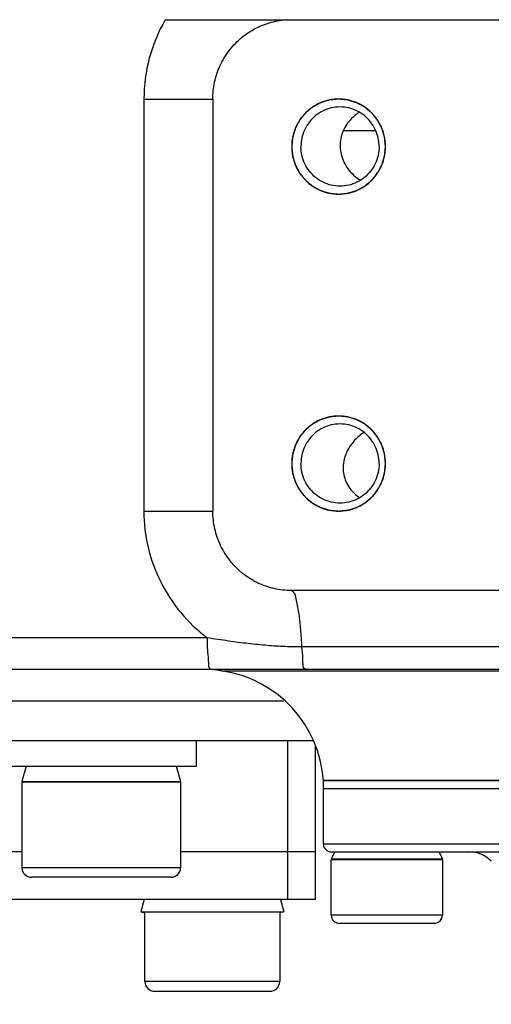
# Model space of a CAD drawing. Header units: millimetres. Extents: x 0 to 1189, y 0 to 841.
# Tile 33 of 88: x 608.49 to 614.44, y 121.33 to 133.75. Entities that reach past the tile are written whole.
import ezdxf

# ---------------------------------------------------------------- set-up
doc = ezdxf.new("R2010")
doc.units = ezdxf.units.MM
doc.header["$LTSCALE"] = 65.395
doc.layers.get('0').update_dxf_attribs({"linetype": 'CONTINUOUS'})
doc.layers.add('02___PRT_ALL_AXES', color=7, linetype='CONTINUOUS')

msp = doc.modelspace()

# ---------------------------------------------------------------- linework, layer by layer
at = {"color": 7, "linetype": 'Continuous'}
for p, q in [((610.3285, 133.7533), (623.6643, 133.7533)), ((610.9292, 132.7529), (610.9292, 127.5533)), ((613.1058, 132.1533), (613.1056, 132.1686)), ((613.1056, 132.1379), (613.1058, 132.1533)), ((613.1058, 128.1533), (613.1056, 128.1686)), ((613.1056, 128.1379), (613.1058, 128.1533)), ((632.7485, 125.5533), (605.6663, 125.5533)), ((612.1907, 124.6533), (604.086, 124.6533)), ((612.2223, 122.6533), (612.2223, 124.5978)), ((626.722, 124.1533), (612.3226, 124.1533)), ((608.5223, 123.2533), (599.5386, 123.2533)), ((612.2223, 123.2533), (610.5223, 123.2533)), ((612.4223, 123.2533), (626.6223, 123.2533)), ((612.4223, 122.4533), (612.4223, 123.1533)), ((613.8223, 123.1533), (612.4223, 123.1533)), ((613.8223, 123.1533), (613.8223, 122.4533)), ((610.4023, 122.9333), (608.6423, 122.9333)), ((612.2223, 122.6533), (598.4993, 122.6533)), ((610.0723, 121.6183), (610.0723, 122.4854)), ((611.7723, 122.4854), (611.7723, 121.6183)), ((612.5223, 122.3533), (613.7223, 122.3533)), ((610.1973, 121.4933), (611.6473, 121.4933))]:
    msp.add_line(p, q, dxfattribs=at)
at = {"color": 9, "linetype": 'Continuous'}
for p, q in [((610.0605, 132.7533), (610.0605, 127.5533)), ((610.0605, 132.7533), (610.9297, 132.7533)), ((612.9798, 132.3533), (612.573, 132.3533)), ((610.0605, 127.5533), (610.9297, 127.5533)), ((610.86, 125.9533), (605.6274, 125.9533)), ((621.9537, 125.839), (612.052, 125.839)), ((615.94, 125.5349), (611.0598, 125.5349)), ((611.8206, 125.1533), (605.0497, 125.1533)), ((611.8758, 122.6533), (611.8758, 124.6533)), ((612.3223, 123.3533), (626.7223, 123.3533)), ((610.5223, 123.0533), (608.5223, 123.0533)), ((613.8223, 122.4533), (612.4223, 122.4533)), ((611.7723, 121.6183), (610.0723, 121.6183))]:
    msp.add_line(p, q, dxfattribs=at)
at = {"color": 2, "linetype": 'Continuous', "const_width": 0.8}
msp.add_lwpolyline([(467.9223, 166.1533, 1), (697.1223, 166.1533, 1)], format="xyb", close=True, dxfattribs=at)
at = {"color": 7, "linetype": 'Continuous'}
msp.add_lwpolyline([(610.9437, 125.5533), (610.956, 125.5531), (610.9789, 125.5521), (610.9969, 125.5505), (611.0097, 125.5488), (611.0178, 125.5474)], dxfattribs=at)
at = {"color": 2, "linetype": 'Continuous'}
msp.add_arc((582.5223, 166.1533), 63.3, 282.12633, 48.550533, dxfattribs=at)
at = {"color": 7, "linetype": 'Continuous'}
for centre, radius, start, end in [((611.1223, 125.93), 0.4, 252.92574, 261.01719), ((610.8256, 124.0533), 1.5, 3.82255, 81.01717), ((612.4223, 123.3533), 0.1, 180, 270), ((614.1566, 122.8533), 0.4, 45, 90), ((608.6423, 123.0533), 0.12, 180, 270), ((610.4023, 123.0533), 0.12, 270, 360), ((612.5223, 122.4533), 0.1, 180, 270), ((613.7223, 122.4533), 0.1, 270, 360), ((610.1973, 121.6183), 0.125, 180, 270), ((611.6473, 121.6183), 0.125, 270, 360)]:
    msp.add_arc(centre, radius, start, end, dxfattribs=at)
at = {"color": 9, "linetype": 'Continuous'}
for points, start_tangent, end_tangent in [([(610.3285, 133.7533), (610.1284, 133.2697), (610.0605, 132.7533)], (-0.4999361, -0.8660623), (0.0001986, -1)), ([(610.0605, 127.5533), (610.1141, 127.0936), (610.2715, 126.6594), (610.5245, 126.2723), (610.86, 125.9533)], (-0.0002405, -1), (0.7997058, -0.6003921)), ([(612.052, 125.839), (612.0379, 126.0602), (612.0164, 126.2519), (611.9889, 126.4029), (611.9221, 126.5507)], (-0.0436281, 0.9990478), (-0.8979087, 0.4401817)), ([(612.052, 125.839), (611.84, 125.8433), (611.6144, 125.8573), (611.3759, 125.8811), (611.1251, 125.9138), (610.8598, 125.9534)], (-1, -0.0000517), (-0.988477, 0.1513713)), ([(610.9151, 125.5533), (610.8763, 125.6704), (610.8644, 125.8002), (610.8602, 125.9533)], (-1, 0.0001095), (-0.0000378, 1)), ([(612.1082, 125.5533), (612.0639, 125.6905), (612.052, 125.839)], (-0.9999999, 0.0003874), (-0.0436349, 0.9990475))]:
    msp.add_spline(points, degree=3, dxfattribs=dict(at, start_tangent=start_tangent, end_tangent=end_tangent))
at = {"color": 7, "linetype": 'Continuous'}
for points, start_tangent, end_tangent in [([(611.2711, 133.5106), (611.4462, 133.6336), (611.6419, 133.7154), (611.8493, 133.7533)], (0.75175, 0.6594482), (0.9973642, 0.0725573)), ([(610.9292, 132.7529), (610.9518, 132.9662), (611.0188, 133.1697), (611.1273, 133.3544), (611.2711, 133.5106)], (-0.0002788, 1), (0.75175, 0.6594482)), ([(612.7411, 132.7076), (612.5149, 132.7533), (612.2888, 132.7076), (612.0971, 132.5775), (611.969, 132.3829), (611.9241, 132.1533)], (-0.9217649, 0.3877493), (0, -1)), ([(612.9177, 132.5923), (612.7411, 132.7076)], (-0.7269006, 0.6867427), (-0.9217649, 0.3877493)), ([(612.4227, 132.6407), (612.2253, 132.5442), (612.0887, 132.3702)], (-0.9741494, -0.2259047), (-0.4277608, -0.903892)), ([(612.5323, 132.6532), (612.4227, 132.6407)], (-1, 0), (-0.9741494, -0.2259047)), ([(612.6419, 132.6407), (612.5323, 132.6532)], (-0.9741494, 0.2259047), (-1, 0)), ([(612.8393, 132.5442), (612.6419, 132.6407)], (-0.7775112, 0.6288691), (-0.9741494, 0.2259047)), ([(612.7722, 132.5822), (612.6793, 132.5096)], (-0.8553863, -0.5179906), (-0.7083729, -0.7058384)), ([(613.0608, 132.3829), (612.9328, 132.5775), (612.9177, 132.5923)], (-0.3771705, 0.9261438), (-0.7269006, 0.6867427)), ([(612.6793, 132.5096), (612.573, 132.3533)], (-0.7083729, -0.7058384), (-0.3963923, -0.9180812)), ([(612.9759, 132.3702), (612.8393, 132.5442)], (-0.4277608, 0.903892), (-0.7775112, 0.6288691)), ([(612.0887, 132.3702), (612.0399, 132.1533)], (-0.4277608, -0.903892), (0, -1)), ([(612.573, 132.3533), (612.5427, 132.255)], (-0.3963923, -0.9180812), (-0.1898753, -0.9818082)), ([(613.0247, 132.1533), (612.9759, 132.3702)], (0, 1), (-0.4277608, 0.903892)), ([(613.1056, 132.1686), (613.0608, 132.3829)], (-0.025733, 0.9996689), (-0.3771705, 0.9261438)), ([(612.5427, 132.255), (612.5342, 132.1533)], (-0.1898753, -0.9818082), (0.0250646, -0.9996858)), ([(611.9241, 132.1533), (611.969, 131.9237), (612.0971, 131.729), (612.2888, 131.5989), (612.5149, 131.5533), (612.7411, 131.5989)], (0, -1), (0.9217649, 0.3877493)), ([(612.0887, 131.9363), (612.0399, 132.1533)], (-0.4277608, 0.903892), (0, 1)), ([(612.5342, 132.1533), (612.5809, 131.9579)], (0.0250646, -0.9996858), (0.4249699, -0.9052075)), ([(613.0247, 132.1533), (612.9759, 131.9363)], (0, -1), (-0.4277608, -0.903892)), ([(613.0608, 131.9237), (613.1056, 132.1379)], (0.3771705, 0.9261438), (0.025733, 0.9996689)), ([(612.4227, 131.6658), (612.2253, 131.7623), (612.0887, 131.9363)], (-0.9741494, 0.2259047), (-0.4277608, 0.903892)), ([(612.5809, 131.9579), (612.7024, 131.7941)], (0.4249699, -0.9052075), (0.7389707, -0.6737375)), ([(612.9759, 131.9363), (612.8393, 131.7623)], (-0.4277608, -0.903892), (-0.7775112, -0.6288691)), ([(612.9328, 131.729), (613.0608, 131.9237)], (0.7019403, 0.7122358), (0.3771705, 0.9261438)), ([(612.8393, 131.7623), (612.6419, 131.6658)], (-0.7775112, -0.6288691), (-0.9741494, -0.2259047)), ([(612.7024, 131.7941), (612.7866, 131.7311)], (0.7389707, -0.6737375), (0.8543606, -0.5196807)), ([(612.7411, 131.5989), (612.9328, 131.729)], (0.9217649, 0.3877493), (0.7019403, 0.7122358)), ([(612.5323, 131.6533), (612.4227, 131.6658)], (-1, 0), (-0.9741494, 0.2259047)), ([(612.6419, 131.6658), (612.5323, 131.6533)], (-0.9741494, -0.2259047), (-1, 0)), ([(612.7411, 128.7076), (612.5149, 128.7533), (612.2888, 128.7076), (612.0971, 128.5775), (611.969, 128.3829), (611.9241, 128.1533)], (-0.9217649, 0.3877493), (0, -1)), ([(612.4227, 128.6407), (612.2253, 128.5442), (612.0887, 128.3702)], (-0.9741494, -0.2259047), (-0.4277608, -0.903892)), ([(612.5323, 128.6532), (612.4227, 128.6407)], (-1, 0), (-0.9741494, -0.2259047)), ([(612.6419, 128.6407), (612.5323, 128.6532)], (-0.9741494, 0.2259047), (-1, 0)), ([(612.9759, 128.3702), (612.8393, 128.5442), (612.6419, 128.6407)], (-0.4277608, 0.903892), (-0.9741494, 0.2259047)), ([(612.9328, 128.5775), (612.7411, 128.7076)], (-0.7019403, 0.7122358), (-0.9217649, 0.3877493)), ([(612.7585, 128.487), (612.6796, 128.4024)], (-0.7477313, -0.6640015), (-0.607719, -0.7941521)), ([(612.8362, 128.5461), (612.7585, 128.487)], (-0.8385132, -0.5448813), (-0.7477313, -0.6640015)), ([(613.0608, 128.3829), (612.9328, 128.5775)], (-0.3771705, 0.9261438), (-0.7019403, 0.7122358)), ([(612.0887, 128.3702), (612.0399, 128.1533)], (-0.4277608, -0.903892), (0, -1)), ([(612.6796, 128.4024), (612.6142, 128.2926)], (-0.607719, -0.7941521), (-0.4054124, -0.9141339)), ([(613.0247, 128.1533), (612.9759, 128.3702)], (0, 1), (-0.4277608, 0.903892)), ([(613.1056, 128.1686), (613.0608, 128.3829)], (-0.025733, 0.9996689), (-0.3771705, 0.9261438)), ([(612.6142, 128.2926), (612.5753, 128.1533)], (-0.4054124, -0.9141339), (-0.120079, -0.9927643)), ([(611.9241, 128.1533), (611.969, 127.9237), (612.0971, 127.729), (612.2888, 127.5989), (612.5149, 127.5533), (612.7411, 127.5989)], (0, -1), (0.9217649, 0.3877493)), ([(612.0887, 127.9363), (612.0399, 128.1533)], (-0.4277608, 0.903892), (0, 1)), ([(612.5753, 128.1533), (612.5918, 127.9673)], (-0.120079, -0.9927643), (0.2970209, -0.954871)), ([(613.0247, 128.1533), (612.9759, 127.9363)], (0, -1), (-0.4277608, -0.903892)), ([(613.0608, 127.9237), (613.1056, 128.1379)], (0.3771705, 0.9261438), (0.025733, 0.9996689)), ([(612.4227, 127.6658), (612.2253, 127.7623), (612.0887, 127.9363)], (-0.9741494, 0.2259047), (-0.4277608, 0.903892)), ([(612.5918, 127.9673), (612.6855, 127.8038)], (0.2970209, -0.954871), (0.6718662, -0.7406726)), ([(612.9759, 127.9363), (612.8393, 127.7623)], (-0.4277608, -0.903892), (-0.7775112, -0.6288691)), ([(612.9193, 127.7158), (612.9328, 127.729), (613.0608, 127.9237)], (0.7242828, 0.689503), (0.3771705, 0.9261438)), ([(612.8393, 127.7623), (612.6419, 127.6658)], (-0.7775112, -0.6288691), (-0.9741494, -0.2259047)), ([(612.6855, 127.8038), (612.7772, 127.7267)], (0.6718662, -0.7406726), (0.8432657, -0.5374969)), ([(612.5323, 127.6533), (612.4227, 127.6658)], (-1, 0), (-0.9741494, 0.2259047)), ([(612.6419, 127.6658), (612.5323, 127.6533)], (-0.9741494, -0.2259047), (-1, 0)), ([(612.7411, 127.5989), (612.9193, 127.7158)], (0.9217649, 0.3877493), (0.7242828, 0.689503)), ([(611.2715, 126.7956), (611.1466, 126.9269), (611.0278, 127.1176), (610.9541, 127.33), (610.9292, 127.5533)], (-0.752008, 0.659154), (0.0003414, 0.9999999)), ([(611.9224, 126.5507), (611.7023, 126.5753), (611.4929, 126.6488), (611.3043, 126.768), (611.2715, 126.7956)], (-0.9999974, -0.0022804), (-0.752008, 0.659154)), ([(621.7817, 126.5349), (618.5379, 126.5512), (615.2514, 126.553), (611.9224, 126.5507)], (-0.9999488, 0.0101162), (-0.999998, -0.0020074))]:
    msp.add_spline(points, degree=3, dxfattribs=dict(at, start_tangent=start_tangent, end_tangent=end_tangent))
at = {"color": 2, "linetype": 'Continuous'}
for points, start_tangent, end_tangent in [([(613.1058, 132.1533), (613.103, 132.1824), (613.1002, 132.2115), (613.0988, 132.2261), (613.0974, 132.2407), (613.0967, 132.248), (613.096, 132.2552), (613.0953, 132.2625), (613.0949, 132.2662), (613.0947, 132.268), (613.0946, 132.2698), (613.0941, 132.2716), (613.0935, 132.2733), (613.0925, 132.2768), (613.0904, 132.2838), (613.0883, 132.2908), (613.0862, 132.2978), (613.0821, 132.3118), (613.0779, 132.3259), (613.0737, 132.3399), (613.0696, 132.3539), (613.0675, 132.3609), (613.0654, 132.3679), (613.0633, 132.3749), (613.0623, 132.3784), (613.0618, 132.3802), (613.0612, 132.3819), (613.0604, 132.3835), (613.0595, 132.3851), (613.0579, 132.3884), (613.0545, 132.3948), (613.0511, 132.4013), (613.0477, 132.4078), (613.0409, 132.4207), (613.0342, 132.4336), (613.0274, 132.4465), (613.0206, 132.4595), (613.0173, 132.4659), (613.0139, 132.4724), (613.0105, 132.4788), (613.0088, 132.4821), (613.0079, 132.4837), (613.0071, 132.4853), (613.0059, 132.4867), (613.0048, 132.4882), (613.0025, 132.4911), (612.9978, 132.4968), (612.9932, 132.5026), (612.9885, 132.5084), (612.9792, 132.5199), (612.9699, 132.5314), (612.9606, 132.5429), (612.9513, 132.5545), (612.9467, 132.5602), (612.9421, 132.566), (612.9374, 132.5718), (612.9351, 132.5746), (612.9339, 132.5761), (612.9328, 132.5775), (612.9314, 132.5787), (612.93, 132.5799), (612.9272, 132.5822), (612.9216, 132.5868), (612.9161, 132.5915), (612.9105, 132.5961), (612.8993, 132.6054), (612.8882, 132.6147), (612.8771, 132.624), (612.8659, 132.6333), (612.8604, 132.6379), (612.8548, 132.6426), (612.8492, 132.6472), (612.8464, 132.6495), (612.845, 132.6507), (612.8436, 132.6519), (612.8421, 132.6527), (612.8405, 132.6536), (612.8373, 132.6553), (612.8309, 132.6588), (612.8246, 132.6622), (612.8182, 132.6657), (612.8055, 132.6726), (612.7928, 132.6795), (612.7801, 132.6864), (612.7674, 132.6934), (612.7611, 132.6968), (612.7547, 132.7003), (612.7484, 132.7037), (612.7452, 132.7055), (612.7436, 132.7063), (612.742, 132.7072), (612.7403, 132.7077), (612.7386, 132.7083), (612.7351, 132.7093), (612.7282, 132.7115), (612.7213, 132.7136), (612.7144, 132.7157), (612.7007, 132.72), (612.6869, 132.7243), (612.6731, 132.7286), (612.6593, 132.7329), (612.6524, 132.735), (612.6455, 132.7371), (612.6386, 132.7393), (612.6352, 132.7404), (612.6335, 132.7409), (612.6317, 132.7414), (612.6299, 132.7416), (612.6281, 132.7418), (612.6244, 132.7422), (612.6171, 132.7429), (612.6098, 132.7436), (612.6025, 132.7444), (612.5879, 132.7459), (612.5733, 132.7473), (612.5587, 132.7488), (612.5441, 132.7503), (612.5368, 132.751), (612.5295, 132.7518), (612.5222, 132.7525), (612.5186, 132.7529), (612.5168, 132.7531), (612.5149, 132.7533), (612.5131, 132.7531), (612.5114, 132.7529), (612.5078, 132.7525), (612.5006, 132.7518), (612.4934, 132.7511), (612.4862, 132.7504), (612.4719, 132.749), (612.4576, 132.7476), (612.4432, 132.7461), (612.4289, 132.7447), (612.4217, 132.744), (612.4145, 132.7433), (612.4073, 132.7426), (612.4038, 132.7422), (612.402, 132.742), (612.4002, 132.7418), (612.3984, 132.7413), (612.3967, 132.7408), (612.3933, 132.7397), (612.3864, 132.7376), (612.3795, 132.7355), (612.3726, 132.7334), (612.3588, 132.7291), (612.345, 132.7249), (612.3312, 132.7207), (612.3174, 132.7165), (612.3105, 132.7143), (612.3036, 132.7122), (612.2967, 132.7101), (612.2932, 132.709), (612.2915, 132.7085), (612.2898, 132.708), (612.2882, 132.7071), (612.2866, 132.7063), (612.2834, 132.7046), (612.277, 132.7011), (612.2707, 132.6977), (612.2643, 132.6942), (612.2516, 132.6874), (612.2389, 132.6805), (612.2261, 132.6736), (612.2134, 132.6668), (612.207, 132.6633), (612.2007, 132.6599), (612.1943, 132.6565), (612.1911, 132.6547), (612.1895, 132.6539), (612.188, 132.653), (612.1865, 132.6518), (612.1851, 132.6507), (612.1823, 132.6483), (612.1766, 132.6436), (612.1709, 132.6389), (612.1652, 132.6341), (612.1539, 132.6247), (612.1425, 132.6153), (612.1312, 132.6058), (612.1198, 132.5964), (612.1142, 132.5917), (612.1085, 132.587), (612.1028, 132.5822), (612.1, 132.5799), (612.0985, 132.5787), (612.0971, 132.5775), (612.096, 132.5761), (612.0948, 132.5747), (612.0925, 132.5719), (612.088, 132.5662), (612.0834, 132.5606), (612.0788, 132.5549), (612.0697, 132.5436), (612.0605, 132.5323), (612.0514, 132.521), (612.0422, 132.5097), (612.0377, 132.504), (612.0331, 132.4984), (612.0285, 132.4927), (612.0262, 132.4899), (612.0251, 132.4885), (612.0239, 132.487), (612.0231, 132.4854), (612.0222, 132.4838), (612.0205, 132.4806), (612.0171, 132.4741), (612.0137, 132.4677), (612.0103, 132.4612), (612.0035, 132.4483), (611.9967, 132.4354), (611.9899, 132.4225), (611.9831, 132.4096), (611.9796, 132.4032), (611.9762, 132.3967), (611.9728, 132.3903), (611.9711, 132.3871), (611.9703, 132.3855), (611.9694, 132.3838), (611.9689, 132.3821), (611.9684, 132.3803), (611.9673, 132.3768), (611.9652, 132.3698), (611.9631, 132.3628), (611.961, 132.3558), (611.9568, 132.3418), (611.9526, 132.3278), (611.9484, 132.3139), (611.9441, 132.2999), (611.942, 132.2929), (611.9399, 132.2859), (611.9378, 132.2789), (611.9368, 132.2754), (611.9362, 132.2736), (611.9357, 132.2719), (611.9355, 132.27), (611.9353, 132.2682), (611.935, 132.2644), (611.9343, 132.257), (611.9335, 132.2496), (611.9328, 132.2422), (611.9313, 132.2274), (611.9299, 132.2126), (611.927, 132.1829), (611.9241, 132.1533)], (-0.0961142, 0.9953703), (-0.0978254, -0.9952036)), ([(611.9241, 132.1533), (611.9269, 132.1241), (611.9297, 132.095), (611.9311, 132.0804), (611.9325, 132.0659), (611.9332, 132.0586), (611.9339, 132.0513), (611.9346, 132.044), (611.935, 132.0404), (611.9351, 132.0385), (611.9353, 132.0367), (611.9358, 132.035), (611.9364, 132.0332), (611.9374, 132.0297), (611.9395, 132.0227), (611.9416, 132.0157), (611.9436, 132.0087), (611.9478, 131.9947), (611.952, 131.9807), (611.9561, 131.9667), (611.9603, 131.9526), (611.9624, 131.9456), (611.9645, 131.9386), (611.9666, 131.9316), (611.9676, 131.9281), (611.9681, 131.9264), (611.9686, 131.9246), (611.9695, 131.923), (611.9703, 131.9214), (611.972, 131.9182), (611.9754, 131.9117), (611.9788, 131.9052), (611.9822, 131.8988), (611.9889, 131.8858), (611.9957, 131.8729), (612.0025, 131.86), (612.0092, 131.8471), (612.0126, 131.8406), (612.016, 131.8342), (612.0194, 131.8277), (612.0211, 131.8245), (612.0219, 131.8228), (612.0228, 131.8212), (612.0239, 131.8198), (612.0251, 131.8183), (612.0274, 131.8155), (612.0321, 131.8097), (612.0367, 131.8039), (612.0414, 131.7982), (612.0507, 131.7866), (612.06, 131.7751), (612.0692, 131.7636), (612.0785, 131.7521), (612.0832, 131.7463), (612.0878, 131.7405), (612.0925, 131.7348), (612.0948, 131.7319), (612.096, 131.7304), (612.0971, 131.729), (612.0985, 131.7278), (612.0999, 131.7267), (612.1027, 131.7244), (612.1083, 131.7197), (612.1138, 131.7151), (612.1194, 131.7104), (612.1305, 131.7011), (612.1417, 131.6918), (612.1528, 131.6825), (612.164, 131.6733), (612.1695, 131.6686), (612.1751, 131.664), (612.1807, 131.6593), (612.1835, 131.657), (612.1848, 131.6558), (612.1862, 131.6547), (612.1878, 131.6538), (612.1894, 131.6529), (612.1926, 131.6512), (612.1989, 131.6478), (612.2053, 131.6443), (612.2116, 131.6408), (612.2243, 131.6339), (612.2371, 131.627), (612.2498, 131.6201), (612.2625, 131.6132), (612.2688, 131.6097), (612.2752, 131.6063), (612.2815, 131.6028), (612.2847, 131.6011), (612.2863, 131.6002), (612.2879, 131.5993), (612.2896, 131.5988), (612.2913, 131.5983), (612.2948, 131.5972), (612.3017, 131.5951), (612.3085, 131.5929), (612.3154, 131.5908), (612.3292, 131.5865), (612.343, 131.5822), (612.3568, 131.5779), (612.3706, 131.5737), (612.3775, 131.5715), (612.3844, 131.5694), (612.3913, 131.5672), (612.3947, 131.5662), (612.3964, 131.5656), (612.3981, 131.5651), (612.4, 131.5649), (612.4018, 131.5647), (612.4054, 131.5644), (612.4127, 131.5636), (612.42, 131.5629), (612.4273, 131.5621), (612.4419, 131.5607), (612.4565, 131.5592), (612.4711, 131.5577), (612.4857, 131.5562), (612.493, 131.5555), (612.5003, 131.5547), (612.5076, 131.554), (612.5113, 131.5536), (612.5131, 131.5534), (612.5149, 131.5533), (612.5167, 131.5534), (612.5185, 131.5536), (612.5221, 131.554), (612.5293, 131.5547), (612.5365, 131.5554), (612.5436, 131.5561), (612.558, 131.5575), (612.5723, 131.559), (612.5867, 131.5604), (612.601, 131.5618), (612.6082, 131.5625), (612.6154, 131.5633), (612.6225, 131.564), (612.6261, 131.5643), (612.6279, 131.5645), (612.6297, 131.5647), (612.6314, 131.5652), (612.6332, 131.5657), (612.6366, 131.5668), (612.6435, 131.5689), (612.6504, 131.571), (612.6573, 131.5732), (612.6711, 131.5774), (612.6849, 131.5816), (612.6987, 131.5858), (612.7125, 131.5901), (612.7194, 131.5922), (612.7263, 131.5943), (612.7332, 131.5964), (612.7367, 131.5975), (612.7384, 131.598), (612.7401, 131.5985), (612.7417, 131.5994), (612.7433, 131.6003), (612.7465, 131.602), (612.7528, 131.6054), (612.7592, 131.6088), (612.7656, 131.6123), (612.7783, 131.6192), (612.791, 131.626), (612.8037, 131.6329), (612.8165, 131.6398), (612.8228, 131.6432), (612.8292, 131.6466), (612.8356, 131.6501), (612.8388, 131.6518), (612.8403, 131.6527), (612.8419, 131.6535), (612.8434, 131.6547), (612.8448, 131.6559), (612.8476, 131.6582), (612.8533, 131.6629), (612.859, 131.6677), (612.8646, 131.6724), (612.876, 131.6818), (612.8873, 131.6913), (612.8987, 131.7007), (612.9101, 131.7101), (612.9157, 131.7148), (612.9214, 131.7196), (612.9271, 131.7243), (612.9299, 131.7266), (612.9313, 131.7278), (612.9328, 131.729), (612.9339, 131.7304), (612.935, 131.7318), (612.9373, 131.7347), (612.9419, 131.7403), (612.9465, 131.746), (612.9511, 131.7516), (612.9602, 131.7629), (612.9694, 131.7742), (612.9785, 131.7856), (612.9877, 131.7969), (612.9922, 131.8025), (612.9968, 131.8082), (613.0014, 131.8138), (613.0037, 131.8167), (613.0048, 131.8181), (613.006, 131.8195), (613.0068, 131.8211), (613.0077, 131.8227), (613.0094, 131.8259), (613.0128, 131.8324), (613.0162, 131.8388), (613.0196, 131.8453), (613.0264, 131.8582), (613.0332, 131.8711), (613.04, 131.884), (613.0468, 131.8969), (613.0502, 131.9033), (613.0536, 131.9098), (613.057, 131.9162), (613.0587, 131.9195), (613.0596, 131.9211), (613.0605, 131.9227), (613.061, 131.9244), (613.0615, 131.9262), (613.0626, 131.9297), (613.0647, 131.9367), (613.0668, 131.9437), (613.0689, 131.9507), (613.0731, 131.9647), (613.0773, 131.9787), (613.0815, 131.9927), (613.0857, 132.0067), (613.0878, 132.0137), (613.09, 132.0207), (613.0921, 132.0277), (613.0931, 132.0312), (613.0936, 132.0329), (613.0942, 132.0347), (613.0944, 132.0365), (613.0945, 132.0384), (613.0949, 132.0421), (613.0956, 132.0495), (613.0964, 132.0569), (613.0971, 132.0643), (613.0985, 132.0791), (613.1, 132.094), (613.1029, 132.1236), (613.1058, 132.1533)], (0.0961142, -0.9953703), (0.0978254, 0.9952036)), ([(613.1058, 128.1533), (613.103, 128.1824), (613.1002, 128.2115), (613.0988, 128.2261), (613.0974, 128.2407), (613.0967, 128.248), (613.096, 128.2552), (613.0953, 128.2625), (613.0949, 128.2662), (613.0947, 128.268), (613.0946, 128.2698), (613.0941, 128.2716), (613.0935, 128.2733), (613.0925, 128.2768), (613.0904, 128.2838), (613.0883, 128.2908), (613.0862, 128.2978), (613.0821, 128.3118), (613.0779, 128.3259), (613.0737, 128.3399), (613.0696, 128.3539), (613.0675, 128.3609), (613.0654, 128.3679), (613.0633, 128.3749), (613.0623, 128.3784), (613.0618, 128.3802), (613.0612, 128.3819), (613.0604, 128.3835), (613.0595, 128.3851), (613.0579, 128.3884), (613.0545, 128.3948), (613.0511, 128.4013), (613.0477, 128.4078), (613.0409, 128.4207), (613.0342, 128.4336), (613.0274, 128.4465), (613.0206, 128.4595), (613.0173, 128.4659), (613.0139, 128.4724), (613.0105, 128.4788), (613.0088, 128.4821), (613.0079, 128.4837), (613.0071, 128.4853), (613.0059, 128.4867), (613.0048, 128.4882), (613.0025, 128.4911), (612.9978, 128.4968), (612.9932, 128.5026), (612.9885, 128.5084), (612.9792, 128.5199), (612.9699, 128.5314), (612.9606, 128.5429), (612.9513, 128.5545), (612.9467, 128.5602), (612.9421, 128.566), (612.9374, 128.5718), (612.9351, 128.5746), (612.9339, 128.5761), (612.9328, 128.5775), (612.9314, 128.5787), (612.93, 128.5799), (612.9272, 128.5822), (612.9216, 128.5868), (612.9161, 128.5915), (612.9105, 128.5961), (612.8993, 128.6054), (612.8882, 128.6147), (612.8771, 128.624), (612.8659, 128.6333), (612.8604, 128.6379), (612.8548, 128.6426), (612.8492, 128.6472), (612.8464, 128.6495), (612.845, 128.6507), (612.8436, 128.6519), (612.8421, 128.6527), (612.8405, 128.6536), (612.8373, 128.6553), (612.8309, 128.6588), (612.8246, 128.6622), (612.8182, 128.6657), (612.8055, 128.6726), (612.7928, 128.6795), (612.7801, 128.6864), (612.7674, 128.6934), (612.7611, 128.6968), (612.7547, 128.7003), (612.7484, 128.7037), (612.7452, 128.7055), (612.7436, 128.7063), (612.742, 128.7072), (612.7403, 128.7077), (612.7386, 128.7083), (612.7351, 128.7093), (612.7282, 128.7115), (612.7213, 128.7136), (612.7144, 128.7157), (612.7007, 128.72), (612.6869, 128.7243), (612.6731, 128.7286), (612.6593, 128.7329), (612.6524, 128.735), (612.6455, 128.7371), (612.6386, 128.7393), (612.6352, 128.7404), (612.6335, 128.7409), (612.6317, 128.7414), (612.6299, 128.7416), (612.6281, 128.7418), (612.6244, 128.7422), (612.6171, 128.7429), (612.6098, 128.7436), (612.6025, 128.7444), (612.5879, 128.7459), (612.5733, 128.7473), (612.5587, 128.7488), (612.5441, 128.7503), (612.5368, 128.751), (612.5295, 128.7518), (612.5222, 128.7525), (612.5186, 128.7529), (612.5168, 128.7531), (612.5149, 128.7533), (612.5131, 128.7531), (612.5114, 128.7529), (612.5078, 128.7525), (612.5006, 128.7518), (612.4934, 128.7511), (612.4862, 128.7504), (612.4719, 128.749), (612.4576, 128.7476), (612.4432, 128.7461), (612.4289, 128.7447), (612.4217, 128.744), (612.4145, 128.7433), (612.4073, 128.7426), (612.4038, 128.7422), (612.402, 128.742), (612.4002, 128.7418), (612.3984, 128.7413), (612.3967, 128.7408), (612.3933, 128.7397), (612.3864, 128.7376), (612.3795, 128.7355), (612.3726, 128.7334), (612.3588, 128.7291), (612.345, 128.7249), (612.3312, 128.7207), (612.3174, 128.7165), (612.3105, 128.7143), (612.3036, 128.7122), (612.2967, 128.7101), (612.2932, 128.709), (612.2915, 128.7085), (612.2898, 128.708), (612.2882, 128.7071), (612.2866, 128.7063), (612.2834, 128.7046), (612.277, 128.7011), (612.2707, 128.6977), (612.2643, 128.6942), (612.2516, 128.6874), (612.2389, 128.6805), (612.2261, 128.6736), (612.2134, 128.6668), (612.207, 128.6633), (612.2007, 128.6599), (612.1943, 128.6565), (612.1911, 128.6547), (612.1895, 128.6539), (612.188, 128.653), (612.1865, 128.6518), (612.1851, 128.6507), (612.1823, 128.6483), (612.1766, 128.6436), (612.1709, 128.6389), (612.1652, 128.6341), (612.1539, 128.6247), (612.1425, 128.6153), (612.1312, 128.6058), (612.1198, 128.5964), (612.1142, 128.5917), (612.1085, 128.587), (612.1028, 128.5822), (612.1, 128.5799), (612.0985, 128.5787), (612.0971, 128.5775), (612.096, 128.5761), (612.0948, 128.5747), (612.0925, 128.5719), (612.088, 128.5662), (612.0834, 128.5606), (612.0788, 128.5549), (612.0697, 128.5436), (612.0605, 128.5323), (612.0514, 128.521), (612.0422, 128.5097), (612.0377, 128.504), (612.0331, 128.4984), (612.0285, 128.4927), (612.0262, 128.4899), (612.0251, 128.4885), (612.0239, 128.487), (612.0231, 128.4854), (612.0222, 128.4838), (612.0205, 128.4806), (612.0171, 128.4741), (612.0137, 128.4677), (612.0103, 128.4612), (612.0035, 128.4483), (611.9967, 128.4354), (611.9899, 128.4225), (611.9831, 128.4096), (611.9796, 128.4032), (611.9762, 128.3967), (611.9728, 128.3903), (611.9711, 128.3871), (611.9703, 128.3855), (611.9694, 128.3838), (611.9689, 128.3821), (611.9684, 128.3803), (611.9673, 128.3768), (611.9652, 128.3698), (611.9631, 128.3628), (611.961, 128.3558), (611.9568, 128.3418), (611.9526, 128.3278), (611.9484, 128.3139), (611.9441, 128.2999), (611.942, 128.2929), (611.9399, 128.2859), (611.9378, 128.2789), (611.9368, 128.2754), (611.9362, 128.2736), (611.9357, 128.2719), (611.9355, 128.27), (611.9353, 128.2682), (611.935, 128.2644), (611.9343, 128.257), (611.9335, 128.2496), (611.9328, 128.2422), (611.9313, 128.2274), (611.9299, 128.2126), (611.927, 128.1829), (611.9241, 128.1533)], (-0.0961142, 0.9953703), (-0.0978254, -0.9952036)), ([(611.9241, 128.1533), (611.9269, 128.1241), (611.9297, 128.095), (611.9311, 128.0804), (611.9325, 128.0659), (611.9332, 128.0586), (611.9339, 128.0513), (611.9346, 128.044), (611.935, 128.0404), (611.9351, 128.0385), (611.9353, 128.0367), (611.9358, 128.035), (611.9364, 128.0332), (611.9374, 128.0297), (611.9395, 128.0227), (611.9416, 128.0157), (611.9436, 128.0087), (611.9478, 127.9947), (611.952, 127.9807), (611.9561, 127.9667), (611.9603, 127.9526), (611.9624, 127.9456), (611.9645, 127.9386), (611.9666, 127.9316), (611.9676, 127.9281), (611.9681, 127.9264), (611.9686, 127.9246), (611.9695, 127.923), (611.9703, 127.9214), (611.972, 127.9182), (611.9754, 127.9117), (611.9788, 127.9052), (611.9822, 127.8988), (611.9889, 127.8858), (611.9957, 127.8729), (612.0025, 127.86), (612.0092, 127.8471), (612.0126, 127.8406), (612.016, 127.8342), (612.0194, 127.8277), (612.0211, 127.8245), (612.0219, 127.8228), (612.0228, 127.8212), (612.0239, 127.8198), (612.0251, 127.8183), (612.0274, 127.8155), (612.0321, 127.8097), (612.0367, 127.8039), (612.0414, 127.7982), (612.0507, 127.7866), (612.06, 127.7751), (612.0692, 127.7636), (612.0785, 127.7521), (612.0832, 127.7463), (612.0878, 127.7405), (612.0925, 127.7348), (612.0948, 127.7319), (612.096, 127.7304), (612.0971, 127.729), (612.0985, 127.7278), (612.0999, 127.7267), (612.1027, 127.7244), (612.1083, 127.7197), (612.1138, 127.7151), (612.1194, 127.7104), (612.1305, 127.7011), (612.1417, 127.6918), (612.1528, 127.6825), (612.164, 127.6733), (612.1695, 127.6686), (612.1751, 127.664), (612.1807, 127.6593), (612.1835, 127.657), (612.1848, 127.6558), (612.1862, 127.6547), (612.1878, 127.6538), (612.1894, 127.6529), (612.1926, 127.6512), (612.1989, 127.6478), (612.2053, 127.6443), (612.2116, 127.6408), (612.2243, 127.6339), (612.2371, 127.627), (612.2498, 127.6201), (612.2625, 127.6132), (612.2688, 127.6097), (612.2752, 127.6063), (612.2815, 127.6028), (612.2847, 127.6011), (612.2863, 127.6002), (612.2879, 127.5993), (612.2896, 127.5988), (612.2913, 127.5983), (612.2948, 127.5972), (612.3017, 127.5951), (612.3085, 127.5929), (612.3154, 127.5908), (612.3292, 127.5865), (612.343, 127.5822), (612.3568, 127.5779), (612.3706, 127.5737), (612.3775, 127.5715), (612.3844, 127.5694), (612.3913, 127.5672), (612.3947, 127.5662), (612.3964, 127.5656), (612.3981, 127.5651), (612.4, 127.5649), (612.4018, 127.5647), (612.4054, 127.5644), (612.4127, 127.5636), (612.42, 127.5629), (612.4273, 127.5621), (612.4419, 127.5607), (612.4565, 127.5592), (612.4711, 127.5577), (612.4857, 127.5562), (612.493, 127.5555), (612.5003, 127.5547), (612.5076, 127.554), (612.5113, 127.5536), (612.5131, 127.5534), (612.5149, 127.5533), (612.5167, 127.5534), (612.5185, 127.5536), (612.5221, 127.554), (612.5293, 127.5547), (612.5365, 127.5554), (612.5436, 127.5561), (612.558, 127.5575), (612.5723, 127.559), (612.5867, 127.5604), (612.601, 127.5618), (612.6082, 127.5625), (612.6154, 127.5633), (612.6225, 127.564), (612.6261, 127.5643), (612.6279, 127.5645), (612.6297, 127.5647), (612.6314, 127.5652), (612.6332, 127.5657), (612.6366, 127.5668), (612.6435, 127.5689), (612.6504, 127.571), (612.6573, 127.5732), (612.6711, 127.5774), (612.6849, 127.5816), (612.6987, 127.5858), (612.7125, 127.5901), (612.7194, 127.5922), (612.7263, 127.5943), (612.7332, 127.5964), (612.7367, 127.5975), (612.7384, 127.598), (612.7401, 127.5985), (612.7417, 127.5994), (612.7433, 127.6003), (612.7465, 127.602), (612.7528, 127.6054), (612.7592, 127.6088), (612.7656, 127.6123), (612.7783, 127.6192), (612.791, 127.626), (612.8037, 127.6329), (612.8165, 127.6398), (612.8228, 127.6432), (612.8292, 127.6466), (612.8356, 127.6501), (612.8388, 127.6518), (612.8403, 127.6527), (612.8419, 127.6535), (612.8434, 127.6547), (612.8448, 127.6559), (612.8476, 127.6582), (612.8533, 127.6629), (612.859, 127.6677), (612.8646, 127.6724), (612.876, 127.6818), (612.8873, 127.6913), (612.8987, 127.7007), (612.9101, 127.7101), (612.9157, 127.7148), (612.9214, 127.7196), (612.9271, 127.7243), (612.9299, 127.7266), (612.9313, 127.7278), (612.9328, 127.729), (612.9339, 127.7304), (612.935, 127.7318), (612.9373, 127.7347), (612.9419, 127.7403), (612.9465, 127.746), (612.9511, 127.7516), (612.9602, 127.7629), (612.9694, 127.7742), (612.9785, 127.7856), (612.9877, 127.7969), (612.9922, 127.8025), (612.9968, 127.8082), (613.0014, 127.8138), (613.0037, 127.8167), (613.0048, 127.8181), (613.006, 127.8195), (613.0068, 127.8211), (613.0077, 127.8227), (613.0094, 127.8259), (613.0128, 127.8324), (613.0162, 127.8388), (613.0196, 127.8453), (613.0264, 127.8582), (613.0332, 127.8711), (613.04, 127.884), (613.0468, 127.8969), (613.0502, 127.9033), (613.0536, 127.9098), (613.057, 127.9162), (613.0587, 127.9195), (613.0596, 127.9211), (613.0605, 127.9227), (613.061, 127.9244), (613.0615, 127.9262), (613.0626, 127.9297), (613.0647, 127.9367), (613.0668, 127.9437), (613.0689, 127.9507), (613.0731, 127.9647), (613.0773, 127.9787), (613.0815, 127.9927), (613.0857, 128.0067), (613.0878, 128.0137), (613.09, 128.0207), (613.0921, 128.0277), (613.0931, 128.0312), (613.0936, 128.0329), (613.0942, 128.0347), (613.0944, 128.0365), (613.0945, 128.0384), (613.0949, 128.0421), (613.0956, 128.0495), (613.0964, 128.0569), (613.0971, 128.0643), (613.0985, 128.0791), (613.1, 128.094), (613.1029, 128.1236), (613.1058, 128.1533)], (0.0961142, -0.9953703), (0.0978254, 0.9952036))]:
    msp.add_spline(points, degree=3, dxfattribs=dict(at, start_tangent=start_tangent, end_tangent=end_tangent))
at = {"layer": '02___PRT_ALL_AXES', "color": 7, "linetype": 'Continuous'}
for p, q in [((610.7223, 124.3333), (610.7223, 124.6533)), ((608.3223, 124.3333), (610.7223, 124.3333)), ((608.5777, 124.3333), (608.5223, 124.1411)), ((610.4669, 124.3333), (610.5223, 124.1411)), ((608.5223, 124.1411), (608.5494, 124.1333)), ((608.5223, 124.1411), (610.5223, 124.1411)), ((608.5223, 124.1333), (608.5223, 123.0533)), ((610.5223, 124.1333), (608.5223, 124.1333)), ((610.5223, 124.1411), (610.4951, 124.1333)), ((610.5223, 124.1333), (610.5223, 123.0533)), ((612.3223, 123.3533), (612.3223, 124.1533)), ((612.3223, 124.1533), (626.7223, 124.1533)), ((612.3223, 124.0533), (626.7223, 124.0533)), ((612.466, 123.2533), (612.4223, 123.1633)), ((612.4223, 123.1633), (612.443, 123.1533)), ((612.4223, 123.1633), (613.8223, 123.1633)), ((613.7785, 123.2533), (613.8223, 123.1633)), ((613.8223, 123.1633), (613.8016, 123.1533)), ((610.0622, 122.6533), (610.0223, 122.4983)), ((611.7823, 122.6533), (611.8223, 122.4983)), ((610.0223, 122.4983), (610.0723, 122.4854)), ((610.0223, 122.4983), (611.8223, 122.4983)), ((611.8223, 122.4983), (611.7723, 122.4854))]:
    msp.add_line(p, q, dxfattribs=at)

doc.saveas('drawing.dxf')
